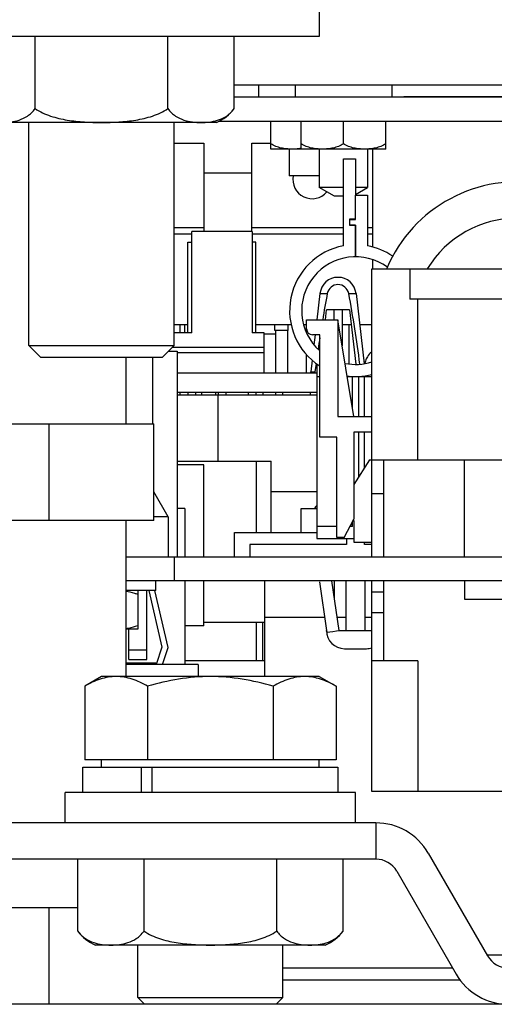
# Model space of a CAD drawing. Header units: millimetres. Extents: x 0 to 2500, y 0 to 2200.
# Tile 20 of 67: x 1676 to 1715, y 287 to 368. Entities that reach past the tile are written whole.
import ezdxf

# ---------------------------------------------------------------- set-up
doc = ezdxf.new("R2010")
doc.units = ezdxf.units.MM
doc.header["$LTSCALE"] = 143.407407
for name, color, linetype in [('00_COMPONENTS', 7, 'CONTINUOUS'), ('_10291', 7, 'CONTINUOUS'), ('_1091541', 7, 'CONTINUOUS'), ('_1093229', 7, 'CONTINUOUS'), ('_12590', 7, 'CONTINUOUS'), ('_1690801', 7, 'CONTINUOUS'), ('_1781490', 7, 'CONTINUOUS'), ('_1783218', 7, 'CONTINUOUS'), ('_690355', 7, 'CONTINUOUS'), ('_694961', 7, 'CONTINUOUS'), ('_7478', 7, 'CONTINUOUS'), ('_7567', 7, 'CONTINUOUS'), ('_80600', 7, 'CONTINUOUS')]:
    doc.layers.add(name, color=color, linetype=linetype)

msp = doc.modelspace()

# ---------------------------------------------------------------- linework, layer by layer
at = {"layer": '00_COMPONENTS', "color": 7, "linetype": 'CONTINUOUS'}
for p, q in [((1698.737, 363.053), (1698.737, 362.053)), ((1706.737, 363.053), (1706.737, 362.053)), ((1764.237, 362.053), (1693.707, 362.053)), ((1707.737, 362.103), (1717.737, 362.103)), ((1676.737, 341.517), (1676.737, 359.953)), ((1688.737, 341.517), (1688.737, 359.953)), ((1692.454, 360.053), (1764.237, 360.053)), ((1696.737, 357.753), (1696.737, 360.053)), ((1699.237, 357.753), (1699.237, 360.053)), ((1702.737, 358.193), (1702.737, 360.053)), ((1706.237, 357.753), (1706.237, 360.053)), ((1688.737, 358.253), (1691.184, 358.253)), ((1691.184, 358.253), (1691.184, 350.953)), ((1695.154, 358.253), (1696.737, 358.253)), ((1695.154, 350.953), (1695.154, 358.253)), ((1706.237, 357.753), (1696.737, 357.753)), ((1698.237, 357.753), (1698.237, 355.553)), ((1700.737, 357.753), (1700.737, 354.575)), ((1704.737, 357.753), (1704.737, 354.575)), ((1705.154, 349.658), (1705.154, 357.753)), ((1702.737, 356.953), (1703.737, 356.953)), ((1702.737, 349.761), (1702.737, 356.953)), ((1703.737, 356.953), (1703.737, 353.953)), ((1700.737, 355.553), (1698.237, 355.553)), ((1702.737, 354.575), (1700.737, 354.575)), ((1701.987, 353.853), (1700.737, 354.575)), ((1704.737, 354.575), (1703.737, 354.575)), ((1703.737, 353.997), (1704.737, 354.575)), ((1702.737, 353.853), (1701.987, 353.853)), ((1703.727, 351.953), (1703.727, 353.953)), ((1703.747, 353.953), (1704.737, 353.953)), ((1703.747, 351.943), (1703.747, 353.953)), ((1704.737, 353.953), (1704.737, 349.761)), ((1703.727, 351.953), (1703.247, 351.953)), ((1703.247, 351.953), (1703.247, 351.453)), ((1703.257, 351.943), (1703.747, 351.943)), ((1703.257, 351.463), (1703.257, 351.943)), ((1691.184, 351.253), (1688.737, 351.253)), ((1695.192, 350.953), (1690.192, 350.953)), ((1690.192, 342.553), (1690.192, 350.953)), ((1702.737, 351.253), (1695.154, 351.253)), ((1695.192, 350.953), (1695.192, 342.553)), ((1703.247, 351.453), (1703.727, 351.453)), ((1703.747, 351.463), (1703.257, 351.463)), ((1703.727, 351.453), (1703.727, 348.853)), ((1703.747, 348.853), (1703.747, 351.463)), ((1705.154, 351.253), (1704.737, 351.253)), ((1688.737, 350.753), (1690.192, 350.753)), ((1689.877, 350.053), (1690.192, 350.053)), ((1689.877, 342.553), (1689.877, 350.053)), ((1695.192, 350.753), (1702.737, 350.753)), ((1695.507, 350.053), (1695.192, 350.053)), ((1695.507, 342.553), (1695.507, 350.053)), ((1704.737, 350.753), (1705.154, 350.753)), ((1705.154, 347.853), (1705.154, 348.619)), ((1705.087, 347.853), (1725.387, 347.853)), ((1705.087, 324.053), (1705.087, 347.853)), ((1708.237, 347.853), (1708.237, 345.353)), ((1722.237, 345.353), (1708.237, 345.353)), ((1708.887, 332.053), (1708.887, 345.353)), ((1699.687, 343.653), (1702.287, 343.653)), ((1699.687, 342.903), (1699.687, 343.653)), ((1703.587, 335.653), (1702.287, 343.653)), ((1702.287, 343.653), (1702.287, 335.653)), ((1688.737, 343.253), (1689.877, 343.253)), ((1689.224, 343.253), (1689.224, 342.553)), ((1695.507, 343.253), (1698.411, 343.253)), ((1697.055, 342.753), (1697.055, 343.253)), ((1698.173, 342.753), (1697.056, 342.753)), ((1697.114, 342.753), (1697.114, 339.253)), ((1698.114, 342.753), (1698.114, 339.253)), ((1698.173, 342.753), (1698.173, 343.253)), ((1699.444, 343.253), (1699.687, 343.253)), ((1699.654, 343.253), (1699.654, 342.653)), ((1702.637, 343.253), (1703.374, 343.253)), ((1703.194, 343.253), (1703.194, 339.994)), ((1704.079, 343.253), (1705.087, 343.253)), ((1690.192, 342.553), (1688.737, 342.553)), ((1696.192, 342.553), (1695.192, 342.553)), ((1696.192, 339.253), (1696.192, 342.553)), ((1700.787, 342.403), (1700.187, 342.403)), ((1700.787, 333.953), (1700.787, 342.403)), ((1676.737, 341.517), (1688.737, 341.517)), ((1677.701, 340.553), (1676.737, 341.517)), ((1687.773, 340.553), (1688.737, 341.517)), ((1688.608, 341.388), (1696.192, 341.388)), ((1677.701, 340.553), (1687.773, 340.553)), ((1686.987, 335.053), (1686.987, 340.553)), ((1688.273, 341.053), (1688.987, 341.053)), ((1688.987, 341.053), (1688.987, 324.053)), ((1696.192, 340.903), (1688.987, 340.903)), ((1699.654, 340.798), (1699.654, 339.253)), ((1704.585, 340.321), (1704.552, 340.236)), ((1704.624, 340.409), (1704.585, 340.321)), ((1704.67, 340.5), (1704.624, 340.409)), ((1704.724, 340.594), (1704.67, 340.5)), ((1704.789, 340.691), (1704.724, 340.594)), ((1704.866, 340.789), (1704.789, 340.691)), ((1704.955, 340.884), (1704.866, 340.789)), ((1705.059, 340.977), (1704.955, 340.884)), ((1705.087, 340.998), (1705.059, 340.977)), ((1700.537, 339.965), (1700.537, 338.953)), ((1704.499, 340.07), (1704.485, 340.018)), ((1704.524, 340.153), (1704.499, 340.07)), ((1704.552, 340.236), (1704.524, 340.153)), ((1688.987, 339.253), (1700.537, 339.253)), ((1700.547, 338.953), (1700.787, 338.953)), ((1700.547, 338.953), (1700.547, 326.553)), ((1703.107, 338.953), (1703.487, 338.953)), ((1703.487, 336.268), (1703.487, 338.953)), ((1703.987, 338.953), (1705.087, 338.953)), ((1703.987, 338.953), (1703.987, 335.653)), ((1704.444, 338.953), (1704.444, 335.653)), ((1688.987, 337.653), (1700.537, 337.653)), ((1688.987, 337.453), (1700.537, 337.453)), ((1689.224, 337.653), (1689.224, 337.453)), ((1689.877, 337.653), (1689.877, 337.453)), ((1690.507, 337.653), (1690.507, 337.453)), ((1691.012, 337.653), (1691.012, 337.453)), ((1692.152, 337.653), (1692.152, 337.453)), ((1692.371, 331.953), (1692.371, 337.453)), ((1692.377, 337.653), (1692.377, 337.453)), ((1693.007, 337.653), (1693.007, 337.453)), ((1694.877, 337.453), (1694.877, 337.653)), ((1695.507, 337.653), (1695.507, 337.453)), ((1696.112, 337.453), (1696.112, 337.653)), ((1697.114, 337.653), (1697.114, 337.453)), ((1702.287, 335.653), (1705.087, 335.653)), ((1702.187, 333.953), (1700.787, 333.953)), ((1702.187, 325.653), (1702.187, 333.953)), ((1705.087, 334.353), (1703.587, 334.353)), ((1703.587, 334.353), (1703.587, 327.153)), ((1703.987, 334.353), (1703.987, 330.644)), ((1704.444, 334.353), (1704.444, 331.36)), ((1688.987, 331.953), (1696.762, 331.953)), ((1691.187, 331.653), (1688.987, 331.653)), ((1691.187, 324.053), (1691.187, 331.653)), ((1695.562, 326.053), (1695.562, 331.953)), ((1696.762, 326.053), (1696.762, 331.953)), ((1704.887, 332.053), (1703.587, 330.018)), ((1704.887, 332.053), (1722.737, 332.053)), ((1706.087, 324.053), (1706.087, 332.053)), ((1712.737, 324.053), (1712.737, 332.053)), ((1696.762, 329.453), (1700.537, 329.453)), ((1706.087, 329.253), (1705.087, 329.253)), ((1689.637, 328.053), (1688.987, 328.053)), ((1689.637, 328.053), (1689.637, 324.053)), ((1699.237, 328.053), (1700.537, 328.053)), ((1699.237, 326.053), (1699.237, 328.053)), ((1700.537, 326.553), (1700.537, 325.553)), ((1702.187, 326.553), (1700.547, 326.553)), ((1702.787, 325.653), (1703.587, 327.153)), ((1703.487, 326.553), (1703.267, 326.553)), ((1703.487, 326.553), (1703.487, 326.966)), ((1703.587, 327.053), (1703.587, 325.253)), ((1693.737, 326.053), (1700.537, 326.053)), ((1693.737, 324.053), (1693.737, 326.053)), ((1702.787, 325.653), (1702.187, 325.653)), ((1702.987, 325.053), (1694.987, 325.053)), ((1694.987, 325.053), (1694.987, 324.053)), ((1700.539, 325.553), (1703.587, 325.553)), ((1702.987, 325.553), (1702.987, 325.053)), ((1703.587, 325.253), (1705.087, 325.253)), ((1704.487, 325.053), (1704.487, 325.253)), ((1705.087, 325.053), (1704.487, 325.053)), ((1684.737, 324.053), (1729.767, 324.053)), ((1688.737, 324.053), (1688.737, 322.053)), ((1729.767, 322.053), (1684.737, 322.053)), ((1687.237, 321.253), (1687.237, 322.053)), ((1689.637, 322.053), (1689.637, 315.153)), ((1691.187, 318.353), (1691.187, 322.053)), ((1700.749, 321.967), (1701.337, 317.953)), ((1701.748, 322.053), (1702.348, 317.953)), ((1701.962, 322.053), (1701.962, 320.587)), ((1702.937, 322.053), (1702.937, 317.953)), ((1704.537, 317.953), (1704.537, 322.053)), ((1705.087, 304.653), (1705.087, 322.053)), ((1706.087, 315.453), (1706.087, 322.053)), ((1712.737, 322.053), (1712.737, 320.553)), ((1687.237, 321.253), (1684.737, 321.253)), ((1685.737, 321.253), (1685.737, 318.053)), ((1705.087, 321.153), (1706.087, 321.153)), ((1712.737, 320.553), (1717.737, 320.553)), ((1705.087, 319.453), (1706.087, 319.453)), ((1691.187, 318.353), (1689.637, 318.353)), ((1691.187, 318.653), (1696.237, 318.653)), ((1695.562, 315.453), (1695.562, 318.653)), ((1696.062, 315.453), (1696.062, 318.653)), ((1685.737, 318.053), (1684.737, 318.053)), ((1701.336, 317.964), (1701.344, 317.892)), ((1701.358, 317.808), (1701.339, 317.938)), ((1701.34, 317.946), (1701.36, 317.809)), ((1701.354, 317.825), (1701.866, 317.883)), ((1701.866, 317.883), (1702.174, 317.927)), ((1702.174, 317.927), (1702.348, 317.953)), ((1702.348, 317.953), (1705.126, 317.953)), ((1702.837, 316.453), (1704.637, 316.453)), ((1687.237, 315.253), (1684.737, 315.253)), ((1690.737, 315.153), (1684.737, 315.153)), ((1687.237, 315.253), (1687.237, 315.153)), ((1696.237, 315.453), (1689.637, 315.453)), ((1690.737, 315.153), (1690.737, 314.153)), ((1708.887, 315.453), (1705.087, 315.453)), ((1708.887, 315.453), (1708.887, 304.653)), ((1682.738, 314.153), (1681.345, 313.349)), ((1700.737, 314.153), (1682.738, 314.153)), ((1700.738, 314.153), (1702.13, 313.349)), ((1681.345, 313.349), (1681.345, 307.253)), ((1686.541, 313.349), (1686.541, 307.253)), ((1696.934, 313.349), (1696.934, 307.253)), ((1702.13, 313.349), (1702.13, 307.253)), ((1702.13, 307.253), (1681.345, 307.253)), ((1682.738, 306.653), (1682.738, 307.253)), ((1700.738, 306.653), (1700.738, 307.253)), ((1681.188, 306.653), (1702.287, 306.653)), ((1681.188, 304.553), (1681.188, 306.653)), ((1686.014, 306.653), (1686.014, 304.553)), ((1686.924, 304.553), (1686.924, 306.653)), ((1702.288, 304.553), (1702.288, 306.653)), ((1703.737, 304.553), (1679.738, 304.553)), ((1679.738, 302.053), (1679.738, 304.553)), ((1703.738, 302.053), (1703.738, 304.553)), ((1725.387, 304.653), (1705.087, 304.653)), ((1685.738, 287.617), (1685.738, 291.953)), ((1697.738, 287.617), (1697.738, 291.953)), ((1714.601, 291.153), (1727.237, 291.153)), ((1685.738, 287.617), (1697.738, 287.617)), ((1686.302, 287.053), (1685.738, 287.617)), ((1697.174, 287.053), (1697.738, 287.617))]:
    msp.add_line(p, q, dxfattribs=at)
for centre, radius, start, end in [((1700.154, 355.253), 1.6, 169.17821, 319.33149), ((1717.137, 343.303), 11.75, 1.85454, 157.02714), ((1717.137, 343.303), 8.75, 31.37189, 148.62806), ((1703.737, 344.403), 5.45, 100.57289, 237.15774), ((1703.737, 344.403), 5.45, 55.59937, 79.42711), ((1703.737, 344.403), 4.45, 53.69078, 228.39413), ((1700.187, 342.903), 0.5, 180, 270), ((1703.737, 344.403), 4.45, 258.81549, 287.68165), ((1703.737, 344.403), 5.45, 262.66272, 270), ((1703.737, 344.403), 5.45, 272.62631, 284.35447), ((1708.737, 320.953), 11, 138.21318, 139.80024), ((1702.837, 317.953), 1.5, 180, 270), ((1704.637, 317.953), 1.5, 270, 287.49342)]:
    msp.add_arc(centre, radius, start, end, dxfattribs=at)
for points, knots in [([(1698.487, 357.753), (1698.336, 357.753), (1698.034, 357.767), (1697.583, 357.835), (1697.141, 357.964), (1696.865, 358.105), (1696.737, 358.193)], [0, 0, 0, 0, 0.247562, 0.495763, 0.745793, 1, 1, 1, 1]), ([(1700.987, 357.753), (1700.836, 357.753), (1700.534, 357.767), (1700.083, 357.835), (1699.641, 357.964), (1699.365, 358.105), (1699.237, 358.193)], [0, 0, 0, 0, 0.247562, 0.495763, 0.745793, 1, 1, 1, 1]), ([(1702.737, 358.193), (1702.609, 358.105), (1702.333, 357.964), (1701.891, 357.835), (1701.44, 357.767), (1701.138, 357.753), (1700.987, 357.753)], [0, 0, 0, 0, 0.254216, 0.504239, 0.752439, 1, 1, 1, 1]), ([(1704.487, 357.753), (1704.336, 357.753), (1704.034, 357.767), (1703.583, 357.835), (1703.141, 357.964), (1702.865, 358.105), (1702.737, 358.193)], [0, 0, 0, 0, 0.247562, 0.495763, 0.745793, 1, 1, 1, 1]), ([(1706.237, 358.193), (1706.109, 358.105), (1705.833, 357.964), (1705.391, 357.835), (1704.94, 357.767), (1704.638, 357.753), (1704.487, 357.753)], [0, 0, 0, 0, 0.254216, 0.504239, 0.752439, 1, 1, 1, 1]), ([(1699.237, 357.815), (1699.175, 357.804), (1698.927, 357.767), (1698.675, 357.753), (1698.487, 357.753)], [0, 0, 0, 0, 0.250511, 1, 1, 1, 1]), ([(1685.737, 320.94), (1685.655, 320.968), (1685.327, 321.071), (1684.991, 321.151), (1684.737, 321.192)], [0, 0, 0, 0, 0.251027, 1, 1, 1, 1]), ([(1684.737, 318.114), (1684.822, 318.128), (1685.16, 318.19), (1685.492, 318.284), (1685.737, 318.366)], [0, 0, 0, 0, 0.249196, 1, 1, 1, 1]), ([(1701.342, 317.913), (1701.34, 317.925), (1701.34, 317.93), (1701.335, 317.969), (1701.336, 317.964)], [0, 0, 0, 0, 0.724121, 1, 1, 1, 1]), ([(1683.943, 314.153), (1683.5, 314.153), (1682.582, 313.987), (1681.753, 313.585), (1681.345, 313.349)], [0, 0, 0, 0, 0.485077, 1, 1, 1, 1]), ([(1686.541, 313.349), (1686.134, 313.585), (1685.305, 313.987), (1684.387, 314.153), (1683.943, 314.153)], [0, 0, 0, 0, 0.514924, 1, 1, 1, 1]), ([(1691.738, 314.153), (1690.859, 314.153), (1689.1, 314), (1687.386, 313.593), (1686.541, 313.349)], [0, 0, 0, 0, 0.499903, 1, 1, 1, 1]), ([(1696.934, 313.349), (1696.089, 313.593), (1694.375, 314), (1692.616, 314.153), (1691.738, 314.153)], [0, 0, 0, 0, 0.500097, 1, 1, 1, 1]), ([(1699.532, 314.153), (1699.088, 314.153), (1698.17, 313.987), (1697.341, 313.585), (1696.934, 313.349)], [0, 0, 0, 0, 0.485077, 1, 1, 1, 1]), ([(1702.13, 313.349), (1701.722, 313.585), (1700.893, 313.987), (1699.975, 314.153), (1699.532, 314.153)], [0, 0, 0, 0, 0.514924, 1, 1, 1, 1])]:
    msp.add_open_spline(points, degree=3, knots=knots, dxfattribs=at)
msp.add_open_spline([(1703.737, 338.953), (1703.82, 338.953), (1703.903, 338.955), (1703.987, 338.959)], degree=3, dxfattribs=at)
at = {"layer": '_10291', "color": 7, "linetype": 'CONTINUOUS'}
for p, q in [((1677.252, 361.103), (1677.252, 367.053)), ((1688.222, 361.103), (1688.222, 367.053)), ((1693.707, 361.103), (1693.707, 367.053)), ((1692.237, 359.953), (1673.237, 359.953)), ((1680.768, 293.103), (1680.768, 299.053)), ((1686.253, 293.103), (1686.253, 299.053)), ((1697.222, 293.103), (1697.222, 299.053)), ((1702.707, 293.103), (1702.707, 299.053)), ((1701.238, 291.953), (1682.238, 291.953))]:
    msp.add_line(p, q, dxfattribs=at)
for centre, radius, start, end in [((1690.893, 363.185), 3.5, 292.58173, 323.50438), ((1691.473, 362.755), 2.778, 319.93563, 323.52099), ((1683.582, 295.185), 3.5, 216.49562, 247.41827), ((1699.894, 295.185), 3.5, 292.58173, 323.50438), ((1700.53, 294.713), 2.708, 319.96677, 323.51474)]:
    msp.add_arc(centre, radius, start, end, dxfattribs=at)
for points, knots in [([(1674.51, 359.953), (1674.747, 359.953), (1675.225, 359.982), (1675.946, 360.134), (1676.53, 360.409), (1676.963, 360.754), (1677.16, 360.978), (1677.252, 361.103)], [0, 0, 0, 0, 0.230217, 0.464295, 0.712335, 0.848862, 1, 1, 1, 1]), ([(1677.252, 361.103), (1677.643, 360.839), (1678.517, 360.444), (1679.904, 360.129), (1681.317, 359.981), (1682.264, 359.953), (1682.737, 359.953)], [0, 0, 0, 0, 0.249641, 0.499675, 0.749822, 1, 1, 1, 1]), ([(1682.737, 359.953), (1683.21, 359.953), (1684.156, 359.981), (1685.57, 360.129), (1686.956, 360.444), (1687.831, 360.839), (1688.222, 361.103)], [0, 0, 0, 0, 0.250177, 0.500323, 0.750356, 1, 1, 1, 1]), ([(1688.222, 361.103), (1688.314, 360.978), (1688.51, 360.754), (1688.944, 360.409), (1689.528, 360.134), (1690.249, 359.982), (1690.727, 359.953), (1690.964, 359.953)], [0, 0, 0, 0, 0.151139, 0.287665, 0.535702, 0.769781, 1, 1, 1, 1]), ([(1690.964, 359.953), (1691.19, 359.953), (1691.647, 359.979), (1692.334, 360.116), (1692.892, 360.359), (1693.313, 360.661), (1693.507, 360.857), (1693.599, 360.967)], [0, 0, 0, 0, 0.2329, 0.469261, 0.717745, 0.852615, 1, 1, 1, 1]), ([(1680.768, 293.103), (1680.86, 292.978), (1681.057, 292.754), (1681.49, 292.409), (1682.074, 292.134), (1682.795, 291.982), (1683.273, 291.953), (1683.51, 291.953)], [0, 0, 0, 0, 0.151139, 0.287665, 0.535702, 0.769781, 1, 1, 1, 1]), ([(1683.51, 291.953), (1683.747, 291.953), (1684.226, 291.982), (1684.947, 292.134), (1685.53, 292.409), (1685.964, 292.754), (1686.16, 292.978), (1686.253, 293.103)], [0, 0, 0, 0, 0.230217, 0.464295, 0.712335, 0.848862, 1, 1, 1, 1]), ([(1686.253, 293.103), (1686.644, 292.839), (1687.518, 292.444), (1688.904, 292.129), (1690.318, 291.981), (1691.264, 291.953), (1691.738, 291.953)], [0, 0, 0, 0, 0.249627, 0.49967, 0.749818, 1, 1, 1, 1]), ([(1691.738, 291.953), (1692.211, 291.953), (1693.157, 291.981), (1694.571, 292.129), (1695.957, 292.444), (1696.831, 292.839), (1697.222, 293.103)], [0, 0, 0, 0, 0.250181, 0.500333, 0.750372, 1, 1, 1, 1]), ([(1697.222, 293.103), (1697.398, 292.866), (1697.803, 292.474), (1698.528, 292.134), (1699.249, 291.982), (1699.728, 291.953), (1699.965, 291.953)], [0, 0, 0, 0, 0.286894, 0.535202, 0.769532, 1, 1, 1, 1]), ([(1699.965, 291.953), (1700.191, 291.953), (1700.649, 291.979), (1701.337, 292.117), (1702.028, 292.417), (1702.427, 292.762), (1702.603, 292.971)], [0, 0, 0, 0, 0.233017, 0.469512, 0.718182, 1, 1, 1, 1])]:
    msp.add_open_spline(points, degree=3, knots=knots, dxfattribs=at)
at = {"layer": '_1091541', "color": 7, "linetype": 'CONTINUOUS'}
for q in [(1687.057, 329.426), (1687.057, 327.353), (1688.237, 324.053)]:
    msp.add_line((1688.237, 327.353), q, dxfattribs=at)
at = {"layer": '_1093229', "color": 7, "linetype": 'CONTINUOUS'}
for p, q in [((1700.797, 345.828), (1700.542, 343.653)), ((1700.797, 345.828), (1701.404, 345.828)), ((1703.17, 345.828), (1703.777, 345.828)), ((1703.777, 345.828), (1704.459, 340.015)), ((1701.247, 343.653), (1701.341, 344.453)), ((1703.233, 344.453), (1701.341, 344.453)), ((1701.937, 344.453), (1701.937, 343.653)), ((1702.637, 344.453), (1702.637, 341.499)), ((1703.233, 344.453), (1703.761, 339.962)), ((1700.395, 342.403), (1700.299, 341.582)), ((1700.149, 340.306), (1700.037, 339.353)), ((1700.479, 340.038), (1700.384, 339.353)), ((1700.037, 339.353), (1700.384, 339.353)), ((1700.058, 339.253), (1700.037, 339.353)), ((1700.384, 339.353), (1700.408, 339.253)), ((1697.726, 337.453), (1697.726, 337.653)), ((1700.006, 337.453), (1700.006, 337.653))]:
    msp.add_line(p, q, dxfattribs=at)
for centre, radius, start, end in [((1702.287, 345.653), 1.5, 6.70325, 173.29675), ((1702.287, 345.653), 0.9, 11.20686, 168.79314), ((1896.092, 312.8), 197.499, 171.45217, 171.7304)]:
    msp.add_arc(centre, radius, start, end, dxfattribs=at)
msp.add_open_spline([(1701.404, 345.828), (1701.261, 345.106), (1701.137, 344.38), (1701.02, 343.653)], degree=3, dxfattribs=at)
msp.add_open_spline([(1704.103, 339.974), (1703.966, 340.952), (1703.681, 342.908), (1703.362, 344.859), (1703.17, 345.828)], degree=3, knots=[0, 0, 0, 0, 0.500004, 1, 1, 1, 1], dxfattribs=at)
at = {"layer": '_12590', "color": 7, "linetype": 'CONTINUOUS'}
msp.add_line((1931.237, 287.053), (1359.237, 287.053), dxfattribs=at)
at = {"layer": '_1690801', "color": 7, "linetype": 'CONTINUOUS'}
for p, q in [((1695.154, 355.753), (1691.184, 355.753)), ((1689.632, 342.553), (1689.632, 343.253)), ((1697.114, 342.453), (1696.192, 342.453))]:
    msp.add_line(p, q, dxfattribs=at)
at = {"layer": '_1781490', "color": 7, "linetype": 'CONTINUOUS'}
msp.add_line((1695.737, 362.053), (1695.737, 363.053), dxfattribs=at)
at = {"layer": '_1783218', "color": 7, "linetype": 'CONTINUOUS'}
for p, q in [((1686.487, 315.553), (1686.487, 321.253)), ((1686.634, 321.253), (1687.718, 316.577)), ((1688.237, 316.553), (1687.148, 321.253)), ((1684.987, 315.553), (1684.987, 318.053)), ((1684.987, 316.353), (1686.487, 316.353)), ((1687.718, 316.577), (1687.243, 315.153)), ((1687.77, 315.153), (1688.237, 316.553)), ((1684.987, 315.553), (1686.487, 315.553))]:
    msp.add_line(p, q, dxfattribs=at)
at = {"layer": '_690355', "color": 7, "linetype": 'CONTINUOUS'}
for p, q in [((1705.421, 302.053), (1642.05, 302.053)), ((1705.421, 302.053), (1705.421, 299.053)), ((1709.751, 299.553), (1714.658, 291.053)), ((1705.421, 299.053), (1642.05, 299.053)), ((1707.153, 298.053), (1712.06, 289.553))]:
    msp.add_line(p, q, dxfattribs=at)
for centre, radius, start, end in [((1705.421, 297.053), 5, 30, 90), ((1705.421, 297.053), 2, 30, 90), ((1716.39, 292.053), 2, 210, 270), ((1716.39, 292.053), 5, 210, 270)]:
    msp.add_arc(centre, radius, start, end, dxfattribs=at)
at = {"layer": '_694961', "color": 7, "linetype": 'CONTINUOUS'}
for p, q in [((1700.737, 373.053), (1700.737, 367.053)), ((1700.737, 367.053), (1628.737, 367.053))]:
    msp.add_line(p, q, dxfattribs=at)
at = {"layer": '_7478', "color": 7, "linetype": 'CONTINUOUS'}
for p, q in [((1684.737, 340.553), (1684.737, 335.053)), ((1652.416, 335.053), (1687.057, 335.053)), ((1678.397, 327.053), (1678.397, 335.053)), ((1687.057, 327.053), (1687.057, 335.053)), ((1687.057, 327.053), (1652.416, 327.053)), ((1684.737, 327.053), (1684.737, 314.153)), ((1666.707, 295.053), (1680.768, 295.053)), ((1678.397, 287.053), (1678.397, 295.053))]:
    msp.add_line(p, q, dxfattribs=at)
at = {"layer": '_7567', "color": 7, "linetype": 'CONTINUOUS'}
for p, q in [((1696.237, 314.153), (1696.237, 322.053)), ((1696.237, 319.053), (1701.176, 319.053)), ((1702.187, 319.053), (1702.937, 319.053)), ((1704.537, 319.053), (1705.087, 319.053)), ((1711.772, 290.053), (1697.738, 290.053)), ((1712.397, 289.053), (1697.738, 289.053))]:
    msp.add_line(p, q, dxfattribs=at)
at = {"layer": '_80600', "color": 7, "linetype": 'CONTINUOUS'}
msp.add_line((1798.737, 363.053), (1693.707, 363.053), dxfattribs=at)

doc.saveas('drawing.dxf')
